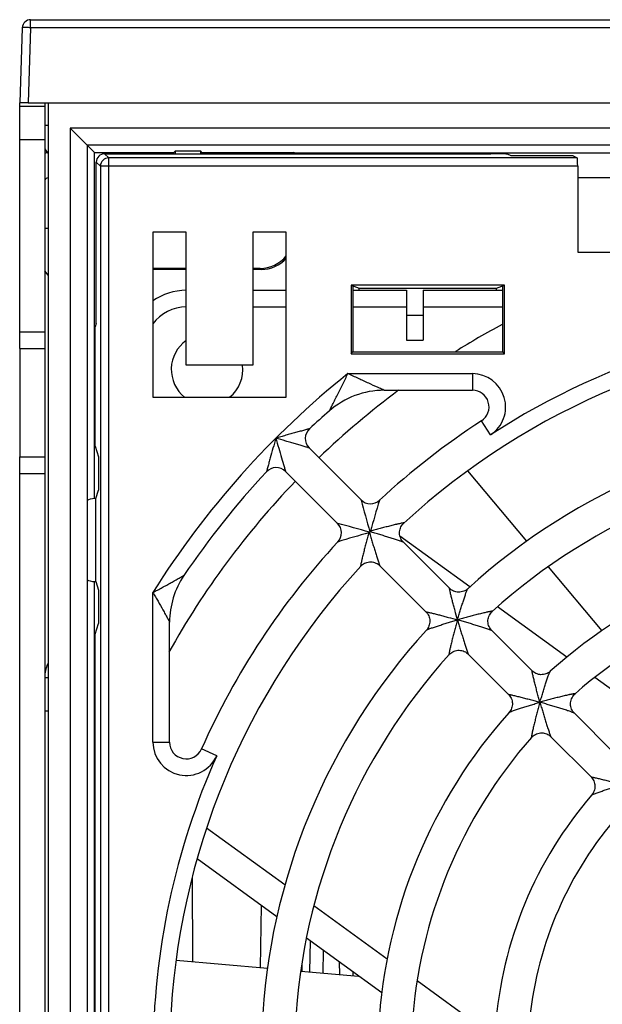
# Model space of a CAD drawing. Header units: millimetres. Extents: x 0 to 841, y 0 to 594.
# Tile 25 of 77: x 261 to 278, y 524 to 554. Entities that reach past the tile are written whole.
import ezdxf

# ---------------------------------------------------------------- set-up
doc = ezdxf.new("R2010")
doc.units = ezdxf.units.MM
doc.header["$LTSCALE"] = 46.255
doc.layers.get('0').update_dxf_attribs({"linetype": 'CONTINUOUS'})
for name, color, linetype in [('DATUM_AXIS', 7, 'CONTINUOUS'), ('DRAFTS', 7, 'CONTINUOUS'), ('ROUNDS', 7, 'CONTINUOUS')]:
    doc.layers.add(name, color=color, linetype=linetype)

msp = doc.modelspace()

# ---------------------------------------------------------------- linework, layer by layer
at = {"color": 7, "linetype": 'CONTINUOUS'}
for p, q in [((260.9467, 553.7051), (315.1101, 553.7051)), ((260.618, 544.3301), (260.618, 551.2051)), ((260.618, 551.1051), (261.368, 551.1051)), ((260.8678, 551.2051), (314.618, 551.2051)), ((261.368, 551.2051), (261.368, 551.1051)), ((261.468, 551.2051), (261.468, 489.2051)), ((262.1367, 550.4515), (262.1367, 494.6933)), ((262.6454, 549.9428), (262.1367, 550.4515)), ((281.2716, 550.4515), (262.1367, 550.4515)), ((262.6454, 549.9428), (262.6454, 495.202)), ((262.6454, 549.9428), (262.868, 549.7202)), ((281.7719, 549.9428), (262.6454, 549.9428)), ((262.868, 539.3228), (262.868, 549.7202)), ((262.868, 549.7202), (265.2476, 549.7202)), ((263.1679, 549.6801), (274.7625, 549.6801)), ((265.2476, 549.7202), (265.293, 549.7656)), ((265.2476, 549.6801), (265.2476, 549.7202)), ((265.293, 549.6801), (265.293, 549.7656)), ((265.293, 549.7656), (266.043, 549.7656)), ((266.043, 549.7656), (266.043, 549.6801)), ((266.0884, 549.7202), (266.043, 549.7656)), ((266.0884, 549.7202), (266.0884, 549.6801)), ((266.0884, 549.7202), (268.8378, 549.7202)), ((268.8378, 549.7202), (268.8378, 549.6801)), ((268.868, 549.7051), (268.8378, 549.7202)), ((268.868, 549.7051), (268.868, 549.6801)), ((268.868, 549.7051), (278.368, 549.7051)), ((275.368, 549.6147), (275.2618, 549.6677)), ((277.237, 549.6147), (275.368, 549.6147)), ((277.237, 549.6147), (277.3552, 549.5556)), ((262.918, 544.5801), (262.918, 549.4302)), ((277.368, 549.3057), (277.368, 546.7301)), ((278.368, 548.9551), (277.368, 548.9551)), ((264.618, 547.3301), (264.618, 542.3738)), ((265.618, 547.3301), (264.618, 547.3301)), ((265.618, 543.3301), (265.618, 547.3301)), ((267.618, 547.3301), (267.618, 543.3301)), ((268.618, 547.3301), (267.618, 547.3301)), ((268.618, 542.3738), (268.618, 547.3301)), ((277.368, 546.7301), (278.368, 546.7301)), ((261.468, 546.0385), (261.368, 546.1694)), ((265.618, 546.2375), (264.618, 546.2375)), ((265.618, 546.2051), (264.618, 546.2051)), ((267.8369, 546.2375), (267.618, 546.2375)), ((267.8692, 546.2051), (267.618, 546.2051)), ((270.5656, 545.7301), (270.5656, 543.6777)), ((270.5656, 545.7301), (270.8094, 545.6489)), ((275.1704, 545.7301), (270.5656, 545.7301)), ((270.618, 545.7127), (270.618, 543.7301)), ((274.9265, 545.6489), (275.1704, 545.7301)), ((275.118, 543.7301), (275.118, 545.7127)), ((275.1704, 543.6777), (275.1704, 545.7301)), ((267.618, 545.5801), (268.618, 545.5801)), ((270.618, 545.5801), (272.2338, 545.5801)), ((270.8095, 545.5801), (270.8094, 545.6489)), ((270.8094, 545.6489), (274.9265, 545.6489)), ((272.2338, 545.5801), (272.2338, 544.0801)), ((272.7338, 545.5801), (272.7338, 544.0801)), ((272.7338, 545.5801), (275.118, 545.5801)), ((274.9264, 545.5801), (274.9265, 545.6489)), ((272.2338, 544.8301), (272.7338, 544.8301)), ((262.918, 544.5801), (262.8879, 544.4795)), ((262.8879, 540.8995), (262.8879, 544.4795)), ((272.2338, 544.0801), (272.7338, 544.0801)), ((260.618, 543.8301), (260.618, 540.5801)), ((270.5656, 543.6777), (270.618, 543.7301)), ((270.5656, 543.6777), (275.1704, 543.6777)), ((270.618, 543.7301), (275.118, 543.7301)), ((275.1704, 543.6777), (275.118, 543.7301)), ((267.618, 543.3301), (265.618, 543.3301)), ((264.618, 542.3738), (268.618, 542.3738)), ((262.8879, 540.8995), (262.9834, 540.5801)), ((270.8645, 539.2907), (269.3076, 540.8476)), ((262.9834, 540.5801), (262.9834, 539.5801)), ((270.1573, 538.5837), (268.6004, 540.1406)), ((275.8443, 538.0513), (274.0716, 540.1638)), ((262.9073, 539.3257), (262.9834, 539.5801)), ((262.9073, 536.8346), (262.9073, 539.3257)), ((274.1313, 536.6776), (272.0328, 538.2023)), ((273.52, 536.6352), (272.1366, 538.0186)), ((272.8129, 535.9281), (271.4295, 537.3115)), ((278.1025, 535.36), (276.4891, 537.2828)), ((262.868, 508.3228), (262.868, 536.8375)), ((262.9073, 536.8346), (262.9834, 536.5801)), ((262.9834, 536.5801), (262.9834, 535.5801)), ((277.0415, 534.5633), (274.9598, 536.0757)), ((262.8879, 535.2608), (262.9834, 535.5801)), ((275.9983, 534.1569), (274.7908, 535.3644)), ((262.8879, 509.8995), (262.8879, 535.2608)), ((275.2911, 533.4499), (274.0838, 534.6572)), ((261.368, 533.9551), (261.468, 533.9551)), ((279.9964, 532.4164), (277.8789, 533.9549)), ((278.4782, 531.677), (277.2697, 532.8855)), ((277.771, 530.97), (276.5626, 532.1784)), ((268.5819, 527.727), (266.2302, 529.4355)), ((268.3379, 526.7725), (265.9445, 528.5115)), ((267.8464, 525.2481), (267.8724, 527.1107)), ((271.6472, 525.4999), (269.4464, 527.0988)), ((271.4868, 524.4847), (269.2238, 526.1288)), ((265.3136, 525.4697), (268.0543, 525.2299)), ((269.054, 525.1425), (270.7906, 524.9906)), ((274.7974, 523.2111), (272.5488, 524.8449))]:
    msp.add_line(p, q, dxfattribs=at)
at = {"color": 3, "linetype": 'CONTINUOUS'}
for p, q in [((261.368, 551.1051), (261.368, 544.3301)), ((261.368, 543.8301), (261.368, 540.5801))]:
    msp.add_line(p, q, dxfattribs=at)
at = {"color": 9, "linetype": 'CONTINUOUS'}
for p, q in [((261.368, 550.5413), (261.468, 550.5413)), ((260.618, 550.1051), (261.368, 550.1051)), ((261.368, 549.8232), (261.4523, 549.702)), ((263.1679, 549.6801), (263.2924, 549.5556)), ((263.2924, 495.6047), (263.2924, 549.5556)), ((277.3552, 549.5556), (263.2924, 549.5556)), ((262.918, 549.4302), (263.0425, 549.3057)), ((263.0425, 549.3057), (263.0425, 495.8546)), ((277.368, 549.3057), (263.0425, 549.3057)), ((267.8692, 546.2051), (267.8369, 546.2375)), ((267.618, 545.0801), (268.618, 545.0801)), ((270.618, 545.0801), (272.2338, 545.0801)), ((272.7338, 545.0801), (275.118, 545.0801)), ((270.4725, 543.0801), (274.2065, 543.0801)), ((264.618, 532.0141), (264.618, 536.5085)), ((261.368, 532.9551), (261.468, 532.9551))]:
    msp.add_line(p, q, dxfattribs=at)
at = {"color": 7, "linetype": 'CONTINUOUS'}
for centre, radius, start, end in [((261.468, 548.8551), 0.85, 90, 97.11949), ((286.868, 522.5801), 24.925, 118.16515, 121.89027), ((266.243, 543.2051), 1.075, 125.90689, 230.94621), ((266.243, 543.2051), 1.075, 309.05379, 6.83827), ((286.868, 522.5801), 24.925, 126.63913, 133.84953), ((271.5607, 540.0801), 2.5, 90, 131.17622), ((286.868, 522.5801), 19, 92.6528, 132.34729), ((286.868, 522.5801), 18, 92.92225, 132.07727), ((286.868, 522.5801), 24.925, 136.15066, 150.87271), ((286.868, 522.5801), 15.5, 93.23598, 131.76336), ((267.618, 535.6185), 2.5, 145.88944, 180), ((286.868, 522.5801), 14.5, 93.64911, 131.35046), ((286.868, 522.5801), 19, 137.6528, 177.34729), ((286.868, 522.5801), 18, 137.92224, 177.07727), ((286.868, 522.5801), 15.5, 138.23597, 176.76403), ((286.868, 522.5801), 14.5, 138.64914, 176.35046), ((286.868, 522.5801), 12, 139.15159, 175.84771), ((286.868, 522.5801), 11, 139.85579, 175.14413)]:
    msp.add_arc(centre, radius, start, end, dxfattribs=at)
at = {"color": 9, "linetype": 'CONTINUOUS'}
for centre, radius, start, end in [((263.2926, 549.3055), 0.2501, 90.04716, 179.95284), ((286.868, 522.5801), 26.25, 128.65214, 147.95364), ((286.868, 522.5801), 22.25, 156.06108, 179.84563)]:
    msp.add_arc(centre, radius, start, end, dxfattribs=at)
at = {"color": 3, "linetype": 'CONTINUOUS'}
for centre, radius, start in [((261.468, 548.8551), 0.1, 90), ((262.368, 533.9551), 1, 155.54918)]:
    msp.add_arc(centre, radius, start, 180, dxfattribs=at)
at = {"color": 7, "linetype": 'CONTINUOUS'}
for centre, major_axis, ratio, start_param, end_param in [((263.1681, 549.4301), (-0.1769, 0.1769), 0.999315, -0.7850555, 0.7850555), ((274.7625, 549.6671), (0.5, 0), 0.0261859, 0.0523599, 1.5707963), ((277.3549, 549.3057), (0, 0.25), 0.0524078, -1.5707963, -0.0261799), ((267.8357, 547.2381), (0.7078, -0.7082), 0.9987835, -0.7844847, 0.1141311), ((267.8674, 547.2064), (-0.5857, 0.8129), 0.9980761, -3.7650499, -2.9184473), ((263.293, 539.2827), (0.625, 0), 0.0874887, 2.2358514, 3.1415889), ((263.293, 536.8776), (0.625, 0), 0.0874887, -3.1415889, -2.2358514)]:
    msp.add_ellipse(centre, major_axis=major_axis, ratio=ratio, start_param=start_param, end_param=end_param, dxfattribs=at)
at = {"color": 9, "linetype": 'CONTINUOUS'}
for points, knots in [([(269.9148, 541.9619), (269.9116, 541.9559), (269.9359, 542.0031), (269.9456, 542.0227), (269.9791, 542.0884), (270.0226, 542.1743), (270.0845, 542.2968), (270.1597, 542.4465), (270.2372, 542.6018), (270.3155, 542.7598), (270.3942, 542.9194), (270.4462, 543.0266), (270.4725, 543.0801)], [0, 0, 0, 0, 0.0162107, 0.0565012, 0.1093904, 0.1688427, 0.2977168, 0.4334303, 0.5727326, 0.7141342, 0.8567692, 1, 1, 1, 1]), ([(271.5607, 542.5801), (271.5661, 542.5777), (271.5231, 542.5969), (271.4913, 542.6109), (271.3127, 542.6909), (271.0924, 542.7907), (270.8352, 542.9094), (270.6291, 543.0059), (270.5247, 543.0555), (270.4725, 543.0801)], [0, 0, 0, 0, 0.0147562, 0.0526552, 0.1624334, 0.4275604, 0.7110292, 0.8552148, 1, 1, 1, 1]), ([(264.618, 536.5085), (264.6643, 536.5332), (264.757, 536.5821), (264.8945, 536.6563), (265.0299, 536.73), (265.1618, 536.8028), (265.2869, 536.8725), (265.3875, 536.9293), (265.4557, 536.9679), (265.5056, 536.9963), (265.5196, 537.0041), (265.552, 537.0229), (265.5481, 537.0205)], [0, 0, 0, 0, 0.1484176, 0.2959342, 0.4415831, 0.5840539, 0.7211335, 0.8481679, 0.9047125, 0.9528663, 0.9871495, 1, 1, 1, 1]), ([(264.618, 536.5085), (264.6435, 536.4642), (264.6947, 536.3761), (264.7943, 536.2016), (264.8912, 536.0299), (264.9826, 535.8656), (265.036, 535.7687), (265.0715, 535.7038), (265.097, 535.6572), (265.1038, 535.6443), (265.12, 535.6151), (265.118, 535.6185)], [0, 0, 0, 0, 0.150206, 0.2994984, 0.5906372, 0.7283679, 0.8546368, 0.9099302, 0.9561503, 0.9882369, 1, 1, 1, 1])]:
    msp.add_open_spline(points, degree=3, knots=knots, dxfattribs=at)
at = {"layer": 'DATUM_AXIS', "color": 7, "linetype": 'CONTINUOUS'}
for p, q in [((267.8464, 525.2481), (267.8724, 527.1107)), ((269.3343, 526.0486), (269.3181, 525.1194)), ((270.6179, 525.116), (270.6198, 525.0055))]:
    msp.add_line(p, q, dxfattribs=at)
at = {"layer": 'DATUM_AXIS', "color": 9, "linetype": 'CONTINUOUS'}
for p, q in [((269.729, 525.7618), (269.7172, 525.0845)), ((269.0884, 525.3675), (269.0849, 525.1398)), ((270.2131, 525.4101), (270.2195, 525.0405))]:
    msp.add_line(p, q, dxfattribs=at)
at = {"layer": 'DRAFTS', "color": 7, "linetype": 'CONTINUOUS'}
for p, q in [((261.368, 547.4464), (261.468, 547.4499)), ((265.7969, 527.9573), (265.8047, 525.4268))]:
    msp.add_line(p, q, dxfattribs=at)
at = {"layer": 'ROUNDS', "color": 9, "linetype": 'CONTINUOUS'}
for p, q in [((260.9467, 553.4639), (260.9467, 553.7051)), ((260.9467, 553.4639), (260.8678, 551.2051)), ((310.9074, 553.4639), (260.9467, 553.4639)), ((260.618, 544.3301), (261.368, 544.3301)), ((274.2065, 543.0801), (274.2065, 542.5801)), ((274.7511, 541.2414), (274.4788, 541.6608)), ((260.618, 540.0801), (261.368, 540.0801)), ((270.8661, 539.2844), (270.8644, 539.2908)), ((271.417, 539.2738), (271.4189, 539.2801)), ((270.1573, 538.5837), (270.1637, 538.582)), ((271.1019, 538.3038), (271.0925, 538.2708)), ((271.1165, 538.3185), (271.1301, 538.2709)), ((271.1772, 538.318), (271.1296, 538.3316)), ((271.1773, 538.3556), (271.1443, 538.3462)), ((270.1681, 538.0293), (270.1743, 538.0311)), ((273.7617, 535.6855), (273.7606, 535.6845)), ((273.7626, 535.6864), (273.7636, 535.6875)), ((264.618, 532.0141), (265.118, 532.0141)), ((266.5319, 531.6084), (266.075, 531.8112))]:
    msp.add_line(p, q, dxfattribs=at)
at = {"layer": 'ROUNDS', "color": 7, "linetype": 'CONTINUOUS'}
for p, q in [((260.6968, 553.4639), (260.618, 551.2051)), ((260.8678, 551.2051), (260.618, 551.2051)), ((267.618, 545.5801), (268.618, 545.5801)), ((270.618, 545.5801), (272.2338, 545.5801)), ((272.7338, 545.5801), (275.118, 545.5801)), ((260.618, 543.8301), (260.618, 544.3301)), ((260.618, 543.8301), (261.368, 543.8301)), ((271.5604, 542.5801), (274.2065, 542.5801)), ((260.618, 499.3301), (260.618, 540.5801)), ((260.618, 540.5801), (261.368, 540.5801)), ((271.1165, 538.3185), (271.1019, 538.3038)), ((271.1165, 538.3185), (271.1296, 538.3316)), ((271.1296, 538.3316), (271.1443, 538.3462)), ((273.5425, 536.6144), (273.5198, 536.6355)), ((273.7617, 535.6855), (273.7621, 535.686)), ((273.7621, 535.686), (273.7626, 535.6864)), ((265.118, 532.0141), (265.118, 535.6188))]:
    msp.add_line(p, q, dxfattribs=at)
at = {"layer": 'ROUNDS', "color": 3, "linetype": 'CONTINUOUS'}
for p, q in [((261.368, 544.3301), (261.368, 543.8301)), ((261.368, 540.5801), (261.368, 499.3301))]:
    msp.add_line(p, q, dxfattribs=at)
at = {"layer": 'ROUNDS', "color": 7, "linetype": 'CONTINUOUS'}
for points in [[(272.1367, 538.0185), (272.116, 538.0409), (272.0925, 538.0711), (272.0719, 538.1038), (272.0544, 538.1386), (272.0404, 538.175), (272.03, 538.2126), (272.0233, 538.2511), (272.0204, 538.2901), (272.0214, 538.3292), (272.0262, 538.3679), (272.0347, 538.4061), (272.0469, 538.4432), (272.0627, 538.4788), (272.0819, 538.5127), (272.1041, 538.5443), (272.129, 538.5733), (272.1488, 538.5929)], [(270.8552, 537.2993), (270.8761, 537.3204), (270.9052, 537.3451), (270.9369, 537.3671), (270.9707, 537.3861), (271.0063, 537.4017), (271.0433, 537.4138), (271.0814, 537.4222), (271.1201, 537.4268), (271.159, 537.4277), (271.1979, 537.4247), (271.2362, 537.418), (271.2738, 537.4075), (271.3101, 537.3935), (271.3447, 537.376), (271.3772, 537.3554), (271.4074, 537.332), (271.4296, 537.3114)], [(274.0693, 536.6227), (274.0475, 536.6043), (274.0161, 536.5819), (273.9824, 536.5626), (273.9469, 536.5466), (273.9098, 536.5341), (273.8715, 536.5252), (273.8326, 536.5202), (273.7933, 536.5191), (273.754, 536.5218), (273.7153, 536.5284), (273.6775, 536.5387), (273.6409, 536.5527), (273.606, 536.5701), (273.5731, 536.5908), (273.5425, 536.6144)], [(272.8127, 535.9283), (272.8336, 535.9057), (272.8572, 535.8752), (272.8778, 535.8425), (272.8953, 535.8077), (272.9092, 535.7712), (272.9196, 535.7335), (272.9262, 535.6949), (272.929, 535.6558), (272.928, 535.6166), (272.9231, 535.5778), (272.9144, 535.5396), (272.9021, 535.5026), (272.8862, 535.4671), (272.8671, 535.4334), (272.8449, 535.4019), (272.8254, 535.3788)], [(274.791, 535.3642), (274.7704, 535.3864), (274.7469, 535.4167), (274.7263, 535.4494), (274.7088, 535.4842), (274.6947, 535.5207), (274.6843, 535.5585), (274.6776, 535.5971), (274.6748, 535.6362), (274.6758, 535.6754), (274.6807, 535.7143), (274.6894, 535.7525), (274.7018, 535.7897), (274.7177, 535.8255), (274.737, 535.8593), (274.7594, 535.8909), (274.7844, 535.9198), (274.8057, 535.9406)], [(273.5075, 534.6424), (273.5267, 534.6622), (273.5556, 534.6875), (273.5872, 534.7101), (273.621, 534.7296), (273.6568, 534.7457), (273.6941, 534.7583), (273.7324, 534.7672), (273.7714, 534.7722), (273.8107, 534.7733), (273.8499, 534.7706), (273.8887, 534.764), (273.9266, 534.7537), (273.9633, 534.7396), (273.9983, 534.7221), (274.0311, 534.7014), (274.0615, 534.6779), (274.0839, 534.6571)], [(276.5442, 534.1417), (276.5174, 534.1198), (276.4859, 534.0986), (276.4524, 534.0803), (276.4171, 534.0654), (276.3805, 534.0538), (276.3428, 534.0459), (276.3044, 534.0416), (276.2658, 534.041), (276.2273, 534.0442), (276.1893, 534.0511), (276.1523, 534.0616), (276.1165, 534.0756), (276.0823, 534.0929), (276.0502, 534.1133), (276.0203, 534.1366), (275.9981, 534.1571)], [(275.291, 533.45), (275.3115, 533.4278), (275.3348, 533.398), (275.3552, 533.3658), (275.3725, 533.3317), (275.3865, 533.2959), (275.397, 533.2588), (275.4039, 533.2208), (275.4071, 533.1823), (275.4066, 533.1437), (275.4023, 533.1054), (275.3943, 533.0677), (275.3828, 533.031), (275.3678, 532.9958), (275.3496, 532.9622), (275.3284, 532.9308), (275.3064, 532.9039)], [(277.2699, 532.8853), (277.2491, 532.9078), (277.2255, 532.9382), (277.2048, 532.9712), (277.1872, 533.0063), (277.1732, 533.0432), (277.1628, 533.0813), (277.1563, 533.1203), (277.1537, 533.1597), (277.1549, 533.1992), (277.1601, 533.2384), (277.1692, 533.2768), (277.182, 533.3142), (277.1984, 533.3501), (277.2182, 533.384), (277.2411, 533.4155), (277.2666, 533.4444), (277.2884, 533.4651)], [(275.983, 532.1597), (276.0037, 532.1815), (276.0326, 532.2071), (276.0642, 532.2299), (276.0981, 532.2497), (276.1339, 532.2661), (276.1713, 532.2789), (276.2098, 532.288), (276.2489, 532.2932), (276.2884, 532.2945), (276.3278, 532.2918), (276.3668, 532.2853), (276.4049, 532.275), (276.4418, 532.2609), (276.4769, 532.2434), (276.5099, 532.2226), (276.5404, 532.199), (276.5628, 532.1782)], [(277.7709, 530.9701), (277.7915, 530.9478), (277.8148, 530.9179), (277.8353, 530.8857), (277.8526, 530.8514), (277.8666, 530.8156), (277.8771, 530.7785), (277.8839, 530.7405), (277.8871, 530.7019), (277.8865, 530.6632), (277.8821, 530.6248), (277.8741, 530.5871), (277.8625, 530.5504), (277.8474, 530.5152), (277.8292, 530.4817), (277.8079, 530.4503), (277.7906, 530.4287)]]:
    msp.add_lwpolyline(points, dxfattribs=at)
for centre, radius, start, end in [((260.9467, 553.4551), 0.25, 90, 178), ((265.618, 543.8301), 1.75, 90, 125.17331), ((286.868, 522.5801), 21.75, 92.40977, 132.59006), ((274.2065, 542.0801), 0.5, 302.99589, 90), ((286.868, 522.5801), 25.75, 131.17553, 132.96557), ((286.868, 522.5801), 22.75, 122.99589, 132.77243), ((269.5905, 541.1304), 0.4, 132.9654, 225), ((286.868, 522.5801), 25.75, 137.03412, 145.8901), ((268.3177, 539.8576), 0.4, 45, 137.0346), ((271.1472, 539.5737), 0.4, 225, 312.77196), ((269.8744, 538.3009), 0.4, 317.22804, 45), ((286.868, 522.5801), 22.75, 137.22784, 156.06107), ((286.868, 522.5801), 21.75, 137.41005, 177.59016), ((265.618, 532.0141), 0.5, 180, 336.06107)]:
    msp.add_arc(centre, radius, start, end, dxfattribs=at)
at = {"layer": 'ROUNDS', "color": 9, "linetype": 'CONTINUOUS'}
for centre, radius, start, end in [((265.618, 543.8301), 1.25, 90, 143.37941), ((286.868, 522.5801), 22.25, 90.15438, 122.99588), ((274.2065, 542.0801), 1, 302.9961, 90), ((329.4974, 554.9867), 60.6975, 194.992736, 195.925966), ((337.0698, 519.4689), 68.5749, 163.213486, 164.021308), ((254.377, 479.6453), 61.0144, 74.076459, 75.004847), ((290.3009, 471.284), 69.7156, 105.985298, 106.779907), ((293.8821, 529.9127), 20.9329, 163.99459, 164.18911), ((300.2203, 543.1947), 27.5036, 195.84435, 195.99447), ((266.2534, 509.2278), 27.5036, 74.00553, 74.15565), ((279.5355, 515.566), 20.9329, 105.81089, 106.00541), ((294.6943, 527.9145), 19.2032, 163.98675, 164.20617), ((281.5336, 514.7538), 19.2032, 105.79383, 106.01325), ((269.5838, 509.7524), 24.3845, 73.99568, 74.16826), ((299.6957, 539.8644), 24.3845, 195.83174, 196.00432), ((265.618, 532.0141), 1, 180, 336.0609)]:
    msp.add_arc(centre, radius, start, end, dxfattribs=at)
for points, knots in [([(260.7304, 553.4671), (260.7221, 553.4668), (260.7146, 553.4642), (260.6969, 553.4668), (260.6968, 553.4639)], [0, 0, 0, 0, 0.7381157, 1, 1, 1, 1]), ([(260.9467, 553.4639), (260.9252, 553.4646), (260.8532, 553.4667), (260.781, 553.4684), (260.7304, 553.4671)], [0, 0, 0, 0, 0.297752, 1, 1, 1, 1]), ([(269.3179, 541.4231), (269.3169, 541.4227), (269.3127, 541.4219), (269.3038, 541.4192), (269.2896, 541.4155), (269.271, 541.4104), (269.2488, 541.4044), (269.214, 541.3949), (269.1659, 541.3818), (269.1043, 541.365), (269.015, 541.3405), (268.8982, 541.3083), (268.7541, 541.2682), (268.6064, 541.2268), (268.4568, 541.1845), (268.3566, 541.1561), (268.3064, 541.1417)], [0, 0, 0, 0, 0.0031135, 0.0121778, 0.0264852, 0.0451448, 0.0672941, 0.0922013, 0.1480993, 0.2096283, 0.2749024, 0.4125289, 0.5558485, 0.7024072, 0.8507853, 1, 1, 1, 1]), ([(268.3064, 541.1417), (268.2778, 541.0416), (268.2217, 540.8438), (268.1535, 540.5994), (268.1019, 540.4124), (268.0723, 540.3042), (268.0512, 540.2267), (268.0387, 540.1808), (268.0302, 540.1496), (268.0262, 540.1343), (268.025, 540.1302)], [0, 0, 0, 0, 0.2975919, 0.5874616, 0.7250798, 0.8518748, 0.9077699, 0.9548273, 0.9878013, 1, 1, 1, 1]), ([(268.3064, 541.1417), (268.3349, 541.042), (268.3916, 540.8453), (268.4749, 540.5605), (268.5402, 540.3415), (268.5812, 540.2043), (268.5961, 540.1553), (268.6006, 540.1404)], [0, 0, 0, 0, 0.2981369, 0.5884703, 0.8528634, 0.9553242, 1, 1, 1, 1]), ([(269.3077, 540.8476), (269.3036, 540.8487), (269.2888, 540.8534), (269.2583, 540.8624), (269.2134, 540.876), (269.137, 540.8989), (269.0303, 540.9307), (268.8942, 540.971), (268.7514, 541.013), (268.5549, 541.0704), (268.4061, 541.1132), (268.3064, 541.1417)], [0, 0, 0, 0, 0.0120144, 0.0446482, 0.091408, 0.1471123, 0.2737952, 0.4115215, 0.5550488, 0.7018629, 1, 1, 1, 1]), ([(272.1488, 538.5929), (272.1492, 538.5933), (272.1502, 538.5941), (272.1492, 538.5958), (272.1467, 538.596), (272.1433, 538.5962), (272.1383, 538.5959), (272.1321, 538.5953), (272.1246, 538.5943), (272.1125, 538.5925), (272.0951, 538.5895), (272.0626, 538.5832), (272.027, 538.5757), (271.989, 538.5672), (271.9583, 538.5602), (271.9266, 538.5529), (271.8827, 538.5424), (271.8264, 538.5288), (271.7335, 538.5057), (271.6148, 538.4751), (271.4703, 538.4368), (271.3241, 538.3969), (271.2263, 538.3695), (271.1773, 538.3556)], [0, 0, 0, 0, 0.0017109, 0.0028358, 0.0049484, 0.0084576, 0.0133798, 0.0196524, 0.0271819, 0.035862, 0.056235, 0.0799445, 0.1347146, 0.1647929, 0.1961974, 0.228675, 0.2620358, 0.3308275, 0.4016992, 0.5475765, 0.6968667, 0.848017, 1, 1, 1, 1]), ([(272.1367, 538.0185), (272.1363, 538.0189), (272.1347, 538.0198), (272.13, 538.0222), (272.1209, 538.026), (272.1067, 538.0314), (272.0885, 538.0379), (272.0672, 538.0454), (272.0341, 538.0567), (271.9885, 538.0719), (271.93, 538.0909), (271.8679, 538.1108), (271.8032, 538.1311), (271.7137, 538.1589), (271.5993, 538.1939), (271.4601, 538.2356), (271.3191, 538.2771), (271.2246, 538.3044), (271.1772, 538.318)], [0, 0, 0, 0, 0.0019349, 0.0052458, 0.0158535, 0.0312563, 0.050686, 0.0733802, 0.0986767, 0.1550488, 0.2167794, 0.2820573, 0.3497717, 0.4192126, 0.5615134, 0.7065778, 0.8530459, 1, 1, 1, 1]), ([(271.0925, 538.2708), (271.0786, 538.2218), (271.0512, 538.1241), (271.0113, 537.9779), (270.973, 537.8334), (270.9425, 537.7146), (270.9194, 537.6218), (270.9057, 537.5655), (270.8953, 537.5216), (270.8879, 537.4899), (270.8809, 537.4592), (270.8725, 537.4212), (270.8649, 537.3856), (270.8587, 537.3531), (270.8556, 537.3356), (270.8538, 537.3235), (270.8528, 537.316), (270.8522, 537.3098), (270.8519, 537.3048), (270.8521, 537.3014), (270.8523, 537.299), (270.854, 537.2979), (270.8548, 537.2989), (270.8552, 537.2993)], [0, 0, 0, 0, 0.1519799, 0.3031257, 0.4524096, 0.5982808, 0.6691484, 0.7379359, 0.7712937, 0.8037702, 0.8351728, 0.8652503, 0.9200218, 0.943734, 0.964112, 0.9727955, 0.9803294, 0.9866071, 0.991535, 0.99505, 0.9971679, 0.9982944, 1, 1, 1, 1]), ([(271.1301, 538.2709), (271.1437, 538.2235), (271.171, 538.1291), (271.2125, 537.988), (271.2542, 537.8488), (271.2892, 537.7344), (271.317, 537.6449), (271.3374, 537.5802), (271.3572, 537.5181), (271.3762, 537.4596), (271.3914, 537.414), (271.4027, 537.3809), (271.4102, 537.3596), (271.4167, 537.3414), (271.4222, 537.3272), (271.4259, 537.3181), (271.4283, 537.3134), (271.4292, 537.3118), (271.4296, 537.3114)], [0, 0, 0, 0, 0.1469609, 0.293434, 0.4385017, 0.5808045, 0.6502445, 0.717958, 0.7832349, 0.8449633, 0.9013313, 0.9266255, 0.9493173, 0.9687452, 0.9841471, 0.9947547, 0.9980655, 1, 1, 1, 1]), ([(273.519, 536.6301), (273.5189, 536.6311), (273.5187, 536.6327), (273.5188, 536.6344), (273.519, 536.6359), (273.5196, 536.6356), (273.5198, 536.6355)], [0, 0, 0, 0, 0.4572857, 0.7541858, 0.8966189, 1, 1, 1, 1]), ([(273.7626, 535.6864), (273.7366, 535.7781), (273.6985, 535.915), (273.6496, 536.096), (273.615, 536.2272), (273.5829, 536.3522), (273.5584, 536.4508), (273.5414, 536.5226), (273.531, 536.5675), (273.5237, 536.6026), (273.5198, 536.6224), (273.519, 536.6301)], [0, 0, 0, 0, 0.2933549, 0.437041, 0.5770022, 0.7109075, 0.8343584, 0.8895663, 0.9378962, 0.976172, 1, 1, 1, 1]), ([(273.7636, 535.6875), (273.7768, 535.7333), (273.8033, 535.8245), (273.8437, 535.9603), (273.8845, 536.0937), (273.9252, 536.2234), (273.9592, 536.328), (273.9859, 536.4077), (274.0049, 536.463), (274.0229, 536.5136), (274.0392, 536.5576), (274.0531, 536.5918), (274.0616, 536.6111), (274.0659, 536.6181)], [0, 0, 0, 0, 0.1460865, 0.2910943, 0.4340771, 0.5736423, 0.7074841, 0.7710381, 0.8312561, 0.8868102, 0.9356727, 0.9747865, 1, 1, 1, 1]), ([(274.0659, 536.6181), (274.0662, 536.6186), (274.0672, 536.6202), (274.0683, 536.6218), (274.0693, 536.6227)], [0, 0, 0, 0, 0.3141179, 1, 1, 1, 1]), ([(272.8127, 535.9283), (272.8125, 535.9285), (272.8122, 535.9292), (272.8138, 535.9294), (272.8154, 535.9294), (272.817, 535.9292), (272.818, 535.9291)], [0, 0, 0, 0, 0.1034941, 0.2457842, 0.5427097, 1, 1, 1, 1]), ([(272.818, 535.9291), (272.8257, 535.9283), (272.8455, 535.9244), (272.8806, 535.9171), (272.9256, 535.9067), (272.9973, 535.8897), (273.0959, 535.8652), (273.2209, 535.8331), (273.3521, 535.7985), (273.5332, 535.7496), (273.67, 535.7116), (273.7617, 535.6855)], [0, 0, 0, 0, 0.0238334, 0.0621125, 0.1104441, 0.1656527, 0.2891032, 0.423007, 0.5629662, 0.70665, 1, 1, 1, 1]), ([(274.8057, 535.9406), (274.8062, 535.941), (274.8072, 535.9418), (274.8064, 535.9437), (274.804, 535.9441), (274.8007, 535.9444), (274.7957, 535.9442), (274.7895, 535.9437), (274.7821, 535.9428), (274.7699, 535.9411), (274.7524, 535.9383), (274.7292, 535.934), (274.7033, 535.9289), (274.6754, 535.9231), (274.6458, 535.9167), (274.6041, 535.9075), (274.5497, 535.895), (274.4826, 535.879), (274.3895, 535.8562), (274.2704, 535.826), (274.1255, 535.788), (273.979, 535.7482), (273.8811, 535.7209), (273.832, 535.707)], [0, 0, 0, 0, 0.0018847, 0.003063, 0.0051094, 0.0085421, 0.0133998, 0.019624, 0.0271214, 0.0357837, 0.0561539, 0.0798881, 0.1062706, 0.1347367, 0.164854, 0.1962928, 0.2621827, 0.3310039, 0.4018864, 0.5477465, 0.6969893, 0.8480799, 1, 1, 1, 1]), ([(272.83, 535.3823), (272.8371, 535.3865), (272.8564, 535.395), (272.8905, 535.4089), (272.9345, 535.4252), (272.9851, 535.4432), (273.0404, 535.4622), (273.1202, 535.4889), (273.2248, 535.5229), (273.3544, 535.5636), (273.4878, 535.6044), (273.6236, 535.6448), (273.7148, 535.6713), (273.7606, 535.6845)], [0, 0, 0, 0, 0.0252187, 0.0643357, 0.1131997, 0.1687545, 0.2289726, 0.2925262, 0.4263666, 0.5659298, 0.7089104, 0.8539159, 1, 1, 1, 1]), ([(274.791, 535.3642), (274.7905, 535.3647), (274.789, 535.3656), (274.7841, 535.3681), (274.7749, 535.372), (274.7605, 535.3776), (274.7423, 535.3844), (274.7208, 535.392), (274.6877, 535.4035), (274.642, 535.419), (274.5835, 535.4383), (274.5214, 535.4584), (274.4567, 535.479), (274.3674, 535.5071), (274.2533, 535.5423), (274.1142, 535.5842), (273.9735, 535.6258), (273.8792, 535.6531), (273.8319, 535.6667)], [0, 0, 0, 0, 0.0020346, 0.0054455, 0.0162523, 0.0318426, 0.051438, 0.0742712, 0.0996794, 0.156201, 0.2180007, 0.2832873, 0.3509654, 0.4203364, 0.5624272, 0.7072207, 0.8533798, 1, 1, 1, 1]), ([(272.8254, 535.3788), (272.8256, 535.3791), (272.827, 535.3804), (272.8287, 535.3814), (272.83, 535.3823)], [0, 0, 0, 0, 0.1866411, 1, 1, 1, 1]), ([(273.7412, 535.6161), (273.7273, 535.5671), (273.6999, 535.4691), (273.6602, 535.3226), (273.6221, 535.1777), (273.5919, 535.0587), (273.5691, 534.9656), (273.5532, 534.8984), (273.5407, 534.8441), (273.5314, 534.8023), (273.525, 534.7728), (273.5192, 534.7448), (273.5141, 534.719), (273.5099, 534.6957), (273.507, 534.6782), (273.5053, 534.6661), (273.5044, 534.6586), (273.5039, 534.6524), (273.5037, 534.6475), (273.5041, 534.6441), (273.5044, 534.6417), (273.5063, 534.6409), (273.5071, 534.6419), (273.5075, 534.6424)], [0, 0, 0, 0, 0.151918, 0.3030053, 0.4522439, 0.5981002, 0.6689802, 0.7377993, 0.8036881, 0.8351251, 0.8652422, 0.8937093, 0.920093, 0.9438287, 0.9642017, 0.972866, 0.9803659, 0.9865931, 0.9914538, 0.9948903, 0.9969402, 0.9981186, 1, 1, 1, 1]), ([(273.7814, 535.6162), (273.795, 535.5689), (273.8223, 535.4746), (273.8639, 535.3339), (273.9058, 535.1949), (273.941, 535.0807), (273.9691, 534.9914), (273.9897, 534.9267), (274.0098, 534.8646), (274.0291, 534.8061), (274.0446, 534.7605), (274.0561, 534.7273), (274.0638, 534.7058), (274.0705, 534.6876), (274.0761, 534.6732), (274.08, 534.664), (274.0825, 534.6592), (274.0834, 534.6576), (274.0839, 534.6571)], [0, 0, 0, 0, 0.146622, 0.2927816, 0.4375746, 0.5796643, 0.6490337, 0.7167101, 0.7819949, 0.8437943, 0.9003144, 0.9257233, 0.9485574, 0.9681541, 0.9837457, 0.9945534, 0.9979648, 1, 1, 1, 1]), ([(276.2362, 533.2119), (276.2224, 533.2605), (276.1953, 533.3573), (276.1558, 533.5016), (276.1181, 533.6434), (276.0881, 533.7592), (276.0655, 533.849), (276.0496, 533.9131), (276.0349, 533.974), (276.0218, 534.0302), (276.0121, 534.073), (276.0056, 534.1037), (276.0019, 534.1217), (275.9989, 534.1387), (275.9976, 534.1456), (275.9964, 534.1589), (275.9981, 534.1571)], [0, 0, 0, 0, 0.1553721, 0.3091318, 0.4600952, 0.6064521, 0.6770033, 0.7450358, 0.809645, 0.8694632, 0.9223569, 0.9452254, 0.9649948, 0.9810086, 0.9925586, 1, 1, 1, 1]), ([(276.2362, 533.2119), (276.2497, 533.2589), (276.2769, 533.3524), (276.3185, 533.4915), (276.3607, 533.6279), (276.3962, 533.7392), (276.4245, 533.8256), (276.4453, 533.8875), (276.4656, 533.9465), (276.4851, 534.0015), (276.5008, 534.0442), (276.5127, 534.0749), (276.5207, 534.0947), (276.5279, 534.1117), (276.5341, 534.1254), (276.5393, 534.1351), (276.5425, 534.1402), (276.5442, 534.1417)], [0, 0, 0, 0, 0.1495705, 0.2979625, 0.4441227, 0.586466, 0.6554351, 0.722294, 0.7863047, 0.8463781, 0.9008645, 0.9252665, 0.9472343, 0.9662615, 0.9817727, 0.9931757, 1, 1, 1, 1]), ([(275.291, 533.45), (275.2893, 533.4517), (275.3025, 533.4505), (275.3094, 533.4492), (275.3264, 533.4462), (275.3444, 533.4425), (275.3751, 533.436), (275.4179, 533.4264), (275.4741, 533.4132), (275.535, 533.3985), (275.5991, 533.3827), (275.6889, 533.36), (275.8047, 533.33), (275.9465, 533.2923), (276.0908, 533.2528), (276.1876, 533.2257), (276.2362, 533.2119)], [0, 0, 0, 0, 0.0074309, 0.0189767, 0.0349877, 0.0547554, 0.0776231, 0.1305164, 0.1903363, 0.2549479, 0.3229827, 0.3935358, 0.539896, 0.6908637, 0.8446266, 1, 1, 1, 1]), ([(277.2884, 533.4651), (277.2889, 533.4655), (277.2899, 533.4663), (277.2891, 533.4682), (277.2866, 533.4685), (277.2832, 533.4688), (277.2782, 533.4686), (277.2718, 533.4681), (277.2642, 533.4673), (277.2518, 533.4656), (277.234, 533.4627), (277.2104, 533.4585), (277.1842, 533.4534), (277.1559, 533.4476), (277.126, 533.4413), (277.0838, 533.4321), (277.029, 533.4197), (276.9613, 533.4039), (276.8676, 533.3812), (276.7478, 533.3512), (276.602, 533.3132), (276.4547, 533.2735), (276.3562, 533.246), (276.3069, 533.2321)], [0, 0, 0, 0, 0.0018961, 0.00307, 0.0051428, 0.0086309, 0.0135661, 0.0198837, 0.0274845, 0.0362547, 0.0568373, 0.0807609, 0.1072997, 0.1358868, 0.166092, 0.1975887, 0.263523, 0.3323157, 0.4031195, 0.5487305, 0.6976617, 0.8484182, 1, 1, 1, 1]), ([(275.3064, 532.9039), (275.3079, 532.9056), (275.313, 532.9088), (275.3227, 532.914), (275.3364, 532.9202), (275.3534, 532.9275), (275.3732, 532.9354), (275.404, 532.9473), (275.4466, 532.9631), (275.5016, 532.9826), (275.5606, 533.0028), (275.6225, 533.0236), (275.7089, 533.052), (275.8202, 533.0875), (275.9566, 533.1296), (276.0957, 533.1712), (276.1892, 533.1984), (276.2362, 533.2119)], [0, 0, 0, 0, 0.0068231, 0.018225, 0.0337357, 0.0527628, 0.074731, 0.0991334, 0.1536217, 0.2136964, 0.277708, 0.344568, 0.4135384, 0.5558812, 0.7020416, 0.8504326, 1, 1, 1, 1]), ([(276.216, 533.1412), (276.2021, 533.0919), (276.1746, 532.9934), (276.1349, 532.8461), (276.0969, 532.7004), (276.0669, 532.5805), (276.0442, 532.4868), (276.0284, 532.4191), (276.016, 532.3643), (276.0068, 532.3221), (276.0005, 532.2923), (275.9947, 532.264), (275.9896, 532.2377), (275.9854, 532.2141), (275.9825, 532.1963), (275.9808, 532.1839), (275.98, 532.1763), (275.9795, 532.1699), (275.9793, 532.1649), (275.9796, 532.1615), (275.9799, 532.159), (275.9818, 532.1582), (275.9826, 532.1592), (275.983, 532.1597)], [0, 0, 0, 0, 0.1515814, 0.302336, 0.4512643, 0.5968728, 0.6676747, 0.7364655, 0.8023981, 0.8338933, 0.8640973, 0.8926847, 0.919224, 0.9431487, 0.9637335, 0.9725054, 0.9801081, 0.986428, 0.9913656, 0.9948562, 0.9969314, 0.9981057, 1, 1, 1, 1]), ([(276.2563, 533.1413), (276.2699, 533.0939), (276.2974, 532.9993), (276.3393, 532.8581), (276.3816, 532.7186), (276.4173, 532.6041), (276.4458, 532.5146), (276.4667, 532.4497), (276.4871, 532.3873), (276.5068, 532.3285), (276.5226, 532.2826), (276.5343, 532.2492), (276.5422, 532.2275), (276.5491, 532.2091), (276.5548, 532.1946), (276.5588, 532.1852), (276.5613, 532.1803), (276.5623, 532.1787), (276.5628, 532.1782)], [0, 0, 0, 0, 0.1463913, 0.2923221, 0.4368991, 0.5788098, 0.6481167, 0.7157609, 0.7810571, 0.8429288, 0.8996021, 0.925122, 0.9480883, 0.9678304, 0.9835648, 0.9944892, 0.9979408, 1, 1, 1, 1]), ([(277.2699, 532.8853), (277.2694, 532.8858), (277.2678, 532.8868), (277.2629, 532.8893), (277.2536, 532.8933), (277.239, 532.899), (277.2206, 532.9059), (277.199, 532.9138), (277.1655, 532.9256), (277.1196, 532.9413), (277.0608, 532.961), (276.9984, 532.9814), (276.9336, 533.0024), (276.844, 533.0308), (276.7295, 533.0665), (276.59, 533.1088), (276.4489, 533.1507), (276.3542, 533.1782), (276.3068, 533.1918)], [0, 0, 0, 0, 0.0020573, 0.0055075, 0.0164292, 0.0321617, 0.051902, 0.0748669, 0.1003858, 0.1570602, 0.218932, 0.2842301, 0.3518765, 0.4211859, 0.563099, 0.7076778, 0.8536094, 1, 1, 1, 1]), ([(277.7709, 530.9701), (277.7692, 530.9718), (277.7822, 530.9706), (277.7891, 530.9694), (277.8058, 530.9666), (277.8236, 530.9631), (277.854, 530.9569), (277.8964, 530.9476), (277.9522, 530.935), (278.0127, 530.9207), (278.0765, 530.9053), (278.166, 530.8832), (278.2813, 530.8538), (278.4225, 530.8167), (278.5663, 530.7777), (278.6627, 530.7508), (278.7111, 530.7371)], [0, 0, 0, 0, 0.0073619, 0.0187785, 0.034631, 0.0542355, 0.0769516, 0.1296062, 0.1892817, 0.2538315, 0.3218697, 0.3924752, 0.5390336, 0.690269, 0.8443266, 1, 1, 1, 1]), ([(277.7906, 530.4287), (277.792, 530.4304), (277.797, 530.4336), (277.8064, 530.4387), (277.8197, 530.445), (277.8363, 530.4522), (277.8557, 530.4602), (277.8859, 530.4721), (277.9278, 530.4878), (277.9821, 530.5074), (278.0404, 530.5278), (278.1017, 530.5487), (278.1873, 530.5771), (278.2978, 530.6128), (278.4333, 530.6549), (278.5714, 530.6966), (278.6644, 530.7236), (278.7111, 530.7371)], [0, 0, 0, 0, 0.0067221, 0.0179464, 0.033238, 0.0520357, 0.073787, 0.0979981, 0.1521986, 0.2121119, 0.276068, 0.3429551, 0.4120142, 0.5546543, 0.7011988, 0.8500076, 1, 1, 1, 1])]:
    msp.add_open_spline(points, degree=3, knots=knots, dxfattribs=at)

doc.saveas('drawing.dxf')
